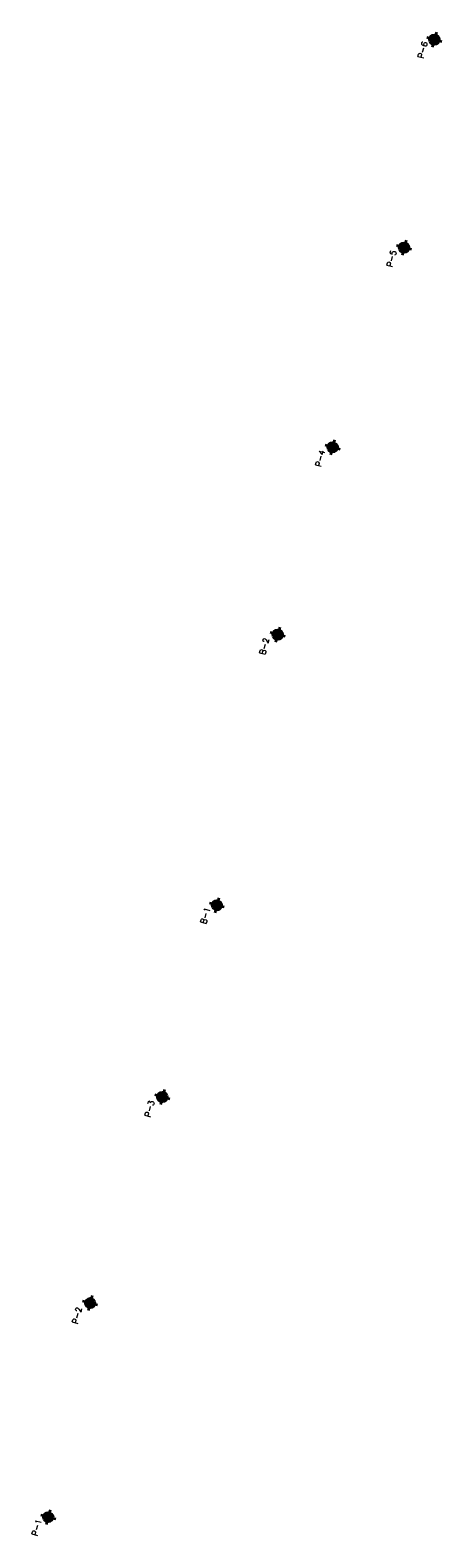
# Model space of a CAD drawing. Header units: feet. Extents: x 1619530 to 2197648, y 451737 to 1192146.
# Tile 2 of 42: x 1619530 to 1619810, y 1191123 to 1192146. Entities that reach past the tile are written whole.
import ezdxf

# ---------------------------------------------------------------- set-up
doc = ezdxf.new("R2010")
doc.units = ezdxf.units.FT
doc.header["$LTSCALE"] = 0.5
doc.header["$MEASUREMENT"] = 0
doc.linetypes.add('DGN Style 3', pattern=[51.251357, 36.608112, -14.643245])
doc.layers.add('borings', color=1, linetype='Continuous', lineweight=35)
doc.styles.get("Standard").update_dxf_attribs({"font": 'simplex.shx'})

# ---------------------------------------------------------------- blocks, each defined once
blk = doc.blocks.new('FME-STB red')
h = blk.add_hatch(color=1)
edge = h.paths.add_edge_path()
edge.add_line((0, 0), (0, -0.141))
edge.add_arc((0, 0), 0.141, 270, 360)
edge.add_line((0.141, 0), (0, 0))
edge = h.paths.add_edge_path()
edge.add_line((-0.141, 0), (0, 0))
edge.add_line((0, 0), (0, 0.141))
edge.add_arc((0, 0), 0.141, 90, 180)
at = {"true_color": 0xffffff}
h = blk.add_hatch(color=7, dxfattribs=at)
edge = h.paths.add_edge_path()
edge.add_line((0, 0), (0, 0.141))
edge.add_arc((0, 0), 0.141, 0, 90, ccw=False)
edge.add_line((0.141, 0), (0, 0))
edge = h.paths.add_edge_path()
edge.add_line((-0.141, 0), (0, 0))
edge.add_line((0, 0), (0, -0.141))
edge.add_arc((0, 0), 0.141, 180, 270, ccw=False)
at = {"color": 7, "lineweight": 35}
for points in [[(0.228, 0), (-0.228, 0)], [(0, -0.228), (0, 0.228)]]:
    blk.add_lwpolyline(points, dxfattribs=at)
blk.add_circle((0, 0), 0.141, dxfattribs=at)

msp = doc.modelspace()

# ---------------------------------------------------------------- block references
at = {"layer": 'borings', "linetype": 'DGN Style 3', "xscale": 23, "yscale": 23, "zscale": 23, "rotation": 74.89520148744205}
for p in [(1619803.919, 1192139.303, 969.126), (1619783.367, 1191998.233, 966.583), (1619734.919, 1191862.796, 961.2), (1619697.654, 1191735.759, 960.647), (1619656.416, 1191552.194, 963.189), (1619619.451, 1191422.154, 967.114), (1619570.459, 1191282.381, 972.264), (1619542.042, 1191137.175, 976.44)]:
    msp.add_blockref('FME-STB red', p, dxfattribs=at)

# ---------------------------------------------------------------- next in the draw order: texts
at = {"layer": 'borings', "color": 7, "linetype": 'DGN Style 3', "char_height": 4, "attachment_point": 1, "rotation": 74.8952014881, "bg_fill": 3, "box_fill_scale": 1.2, "bg_fill_color": 256, "bg_fill_transparency": 0}
for s, insert in [('P-6', (1619792.6394583, 1192127.3002614, -7.314)), ('P-5', (1619771.484165, 1191985.7730153, -9.857)), ('P-4', (1619723.0916046, 1191850.3129283, -15.24)), ('B-2', (1619685.216807, 1191722.8231455, -15.793)), ('B-1', (1619645.1364583, 1191540.1912614, -13.251)), ('P-3', (1619607.3509617, 1191409.1677606, -9.326)), ('P-2', (1619558.1875307, 1191268.9238458, -4.176)), ('P-1', (1619530.7624583, 1191125.1722614))]:
    msp.add_mtext_dynamic_manual_height_columns(s, width=8.429714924, gutter_width=2.4375, heights=[0], dxfattribs=dict(at, insert=insert))

doc.saveas('drawing.dxf')
